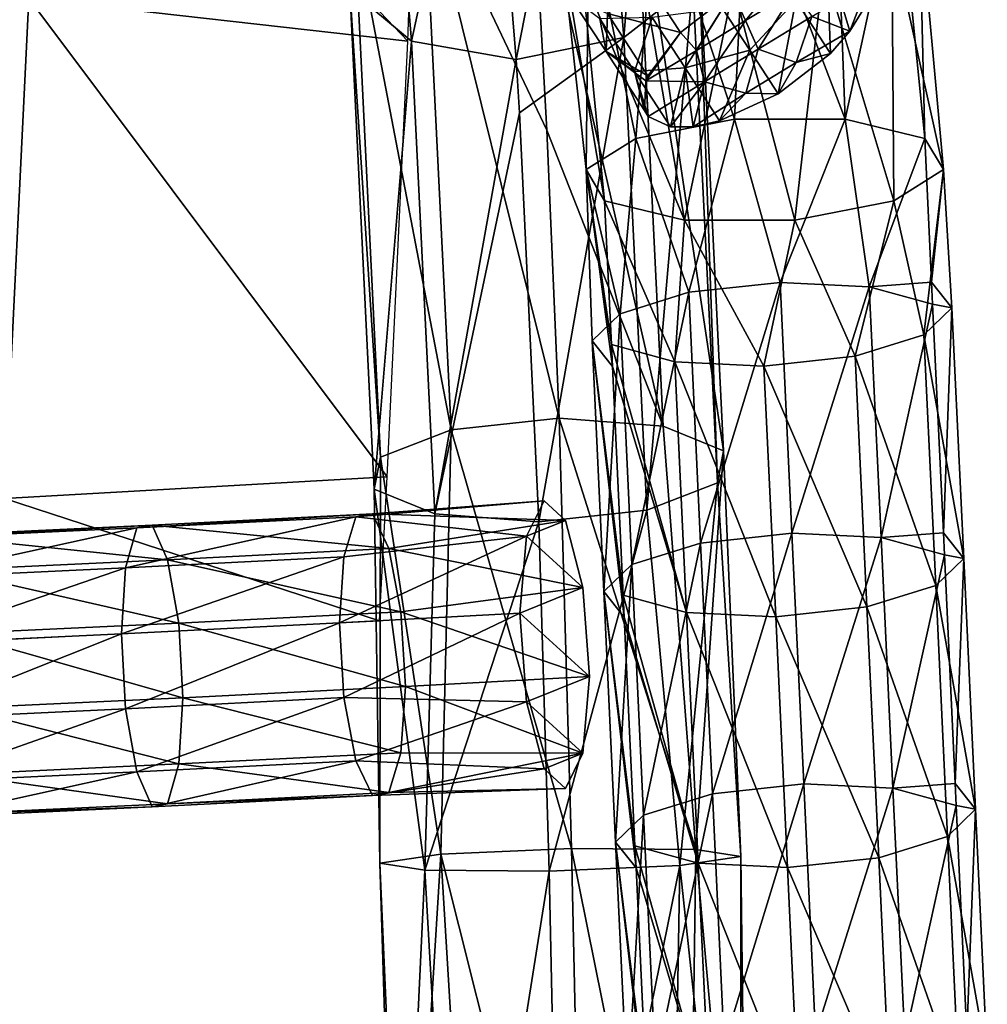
# Model space of a CAD drawing. Header units: millimetres. Extents: x -311 to 311, y 0 to 890.
# Tile 50 of 70: x 190 to 257, y 331 to 400. Entities that reach past the tile are written whole.
import ezdxf

# ---------------------------------------------------------------- set-up
doc = ezdxf.new("R2010")
doc.units = ezdxf.units.MM
doc.header["$LTSCALE"] = 81.481481
for name, color, linetype in [('101', 7, 'CONTINUOUS'), ('21', 7, 'CONTINUOUS'), ('22', 7, 'CONTINUOUS'), ('23', 7, 'CONTINUOUS'), ('24', 7, 'CONTINUOUS'), ('26', 7, 'CONTINUOUS'), ('27', 7, 'CONTINUOUS'), ('29', 7, 'CONTINUOUS'), ('30', 7, 'CONTINUOUS'), ('71', 7, 'CONTINUOUS'), ('72', 7, 'CONTINUOUS'), ('73', 7, 'CONTINUOUS'), ('75', 7, 'CONTINUOUS'), ('76', 7, 'CONTINUOUS'), ('77', 7, 'CONTINUOUS')]:
    doc.layers.add(name, color=color, linetype=linetype)

msp = doc.modelspace()

# ---------------------------------------------------------------- linework, layer by layer
at = {"layer": '101', "linetype": 'Continuous'}
for points in [[(217.025, 398.056, -44.456), (191.46, 424.882, -50.396), (190.844, 401.031, -42.942), (217.025, 398.056, -44.456)], [(217.397, 408.584, -49.394), (191.46, 424.882, -50.396), (217.025, 398.056, -44.456), (217.397, 408.584, -49.394)], [(190.844, 401.031, -42.942), (164.299, 403.419, -41.405), (189.146, 366.433, -35.193), (190.844, 401.031, -42.942)], [(215.605, 367.94, -31.586), (190.844, 401.031, -42.942), (189.146, 366.433, -35.193), (215.605, 367.94, -31.586)], [(217.025, 398.056, -44.456), (190.844, 401.031, -42.942), (215.605, 367.94, -31.586), (217.025, 398.056, -44.456)], [(215.605, 367.94, -31.586), (189.146, 366.433, -35.193), (215.067, 357.981, -27.574), (215.605, 367.94, -31.586)], [(215.067, 357.981, -27.574), (189.146, 366.433, -35.193), (188.231, 356.634, -33.384), (215.067, 357.981, -27.574)]]:
    msp.add_3dface(points, dxfattribs=at)
at = {"layer": '21', "linetype": 'Continuous'}
for points in [[(229.864, 423.937, -89.636), (234.531, 429.127, -86.326), (231.961, 398.315, -63.819), (229.864, 423.937, -89.636)], [(231.961, 398.315, -63.819), (234.531, 429.127, -86.326), (236.748, 402.048, -59.041), (231.961, 398.315, -63.819)], [(222.48, 421.854, -90.545), (229.864, 423.937, -89.636), (224.532, 396.788, -65.289), (222.48, 421.854, -90.545)], [(224.532, 396.788, -65.289), (229.864, 423.937, -89.636), (231.961, 398.315, -63.819), (224.532, 396.788, -65.289)], [(232.789, 410.132, -47.426), (225.555, 411.396, -45.026), (234.686, 371.436, -28.451), (232.789, 410.132, -47.426)], [(234.686, 371.436, -28.451), (225.555, 411.396, -45.026), (226.64, 391.901, -33.429), (234.686, 371.436, -28.451)], [(237.064, 406.562, -52.779), (232.789, 410.132, -47.426), (238.87, 369.724, -34.715), (237.064, 406.562, -52.779)], [(238.87, 369.724, -34.715), (232.789, 410.132, -47.426), (234.686, 371.436, -28.451), (238.87, 369.724, -34.715)], [(236.748, 402.048, -59.041), (237.064, 406.562, -52.779), (238.441, 367.508, -42.104), (236.748, 402.048, -59.041)], [(238.441, 367.508, -42.104), (237.064, 406.562, -52.779), (238.87, 369.724, -34.715), (238.441, 367.508, -42.104)], [(231.961, 398.315, -63.819), (236.748, 402.048, -59.041), (233.562, 365.634, -47.793), (231.961, 398.315, -63.819)], [(233.562, 365.634, -47.793), (236.748, 402.048, -59.041), (238.441, 367.508, -42.104), (233.562, 365.634, -47.793)], [(224.532, 396.788, -65.289), (231.961, 398.315, -63.819), (224.758, 393.112, -62.765), (224.532, 396.788, -65.289)], [(224.758, 393.112, -62.765), (231.961, 398.315, -63.819), (226.098, 364.818, -49.611), (224.758, 393.112, -62.765)], [(226.098, 364.818, -49.611), (231.961, 398.315, -63.819), (233.562, 365.634, -47.793), (226.098, 364.818, -49.611)], [(227.487, 371.99, -25.702), (234.686, 371.436, -28.451), (226.64, 391.901, -33.429), (227.487, 371.99, -25.702)], [(234.686, 371.436, -28.451), (227.487, 371.99, -25.702), (236.946, 342.159, -24.639), (234.686, 371.436, -28.451)], [(236.946, 342.159, -24.639), (227.487, 371.99, -25.702), (228.353, 342.229, -20.432), (236.946, 342.159, -24.639)], [(238.87, 369.724, -34.715), (234.686, 371.436, -28.451), (236.946, 342.159, -24.639), (238.87, 369.724, -34.715)], [(240.05, 341.674, -33.676), (238.87, 369.724, -34.715), (236.946, 342.159, -24.639), (240.05, 341.674, -33.676)], [(238.441, 367.508, -42.104), (238.87, 369.724, -34.715), (240.05, 341.674, -33.676), (238.441, 367.508, -42.104)], [(233.562, 365.634, -47.793), (238.441, 367.508, -42.104), (235.848, 341.058, -42.248), (233.562, 365.634, -47.793)], [(235.848, 341.058, -42.248), (238.441, 367.508, -42.104), (240.05, 341.674, -33.676), (235.848, 341.058, -42.248)], [(226.098, 364.818, -49.611), (233.562, 365.634, -47.793), (226.801, 340.672, -45.336), (226.098, 364.818, -49.611)], [(226.801, 340.672, -45.336), (233.562, 365.634, -47.793), (235.848, 341.058, -42.248), (226.801, 340.672, -45.336)]]:
    msp.add_3dface(points, dxfattribs=at)
at = {"layer": '22', "linetype": 'Continuous'}
for points in [[(213.023, 401.622, -57.536), (215.201, 423.674, -88.705), (217.299, 398.052, -62.889), (213.023, 401.622, -57.536)], [(215.201, 423.674, -88.705), (222.48, 421.854, -90.545), (217.299, 398.052, -62.889), (215.201, 423.674, -88.705)], [(222.48, 421.854, -90.545), (224.532, 396.788, -65.289), (217.299, 398.052, -62.889), (222.48, 421.854, -90.545)], [(226.64, 391.901, -33.429), (225.555, 411.396, -45.026), (218.126, 409.869, -46.496), (226.64, 391.901, -33.429)], [(218.126, 409.869, -46.496), (213.34, 406.136, -51.275), (220.023, 371.174, -27.52), (218.126, 409.869, -46.496)], [(227.487, 371.99, -25.702), (226.64, 391.901, -33.429), (218.126, 409.869, -46.496), (227.487, 371.99, -25.702)], [(227.487, 371.99, -25.702), (218.126, 409.869, -46.496), (220.023, 371.174, -27.52), (227.487, 371.99, -25.702)], [(213.34, 406.136, -51.275), (213.023, 401.622, -57.536), (215.145, 369.3, -33.21), (213.34, 406.136, -51.275)], [(220.023, 371.174, -27.52), (213.34, 406.136, -51.275), (215.145, 369.3, -33.21), (220.023, 371.174, -27.52)], [(213.023, 401.622, -57.536), (217.299, 398.052, -62.889), (214.716, 367.084, -40.598), (213.023, 401.622, -57.536)], [(215.145, 369.3, -33.21), (213.023, 401.622, -57.536), (214.716, 367.084, -40.598), (215.145, 369.3, -33.21)], [(214.716, 367.084, -40.598), (217.299, 398.052, -62.889), (218.9, 365.372, -46.863), (214.716, 367.084, -40.598)], [(217.299, 398.052, -62.889), (224.532, 396.788, -65.289), (218.9, 365.372, -46.863), (217.299, 398.052, -62.889)], [(224.532, 396.788, -65.289), (224.758, 393.112, -62.765), (218.9, 365.372, -46.863), (224.532, 396.788, -65.289)], [(224.758, 393.112, -62.765), (226.098, 364.818, -49.611), (218.9, 365.372, -46.863), (224.758, 393.112, -62.765)], [(228.353, 342.229, -20.432), (227.487, 371.99, -25.702), (220.023, 371.174, -27.52), (228.353, 342.229, -20.432)], [(220.023, 371.174, -27.52), (215.145, 369.3, -33.21), (219.306, 341.844, -23.52), (220.023, 371.174, -27.52)], [(228.353, 342.229, -20.432), (220.023, 371.174, -27.52), (219.306, 341.844, -23.52), (228.353, 342.229, -20.432)], [(215.145, 369.3, -33.21), (214.716, 367.084, -40.598), (215.104, 341.228, -32.093), (215.145, 369.3, -33.21)], [(219.306, 341.844, -23.52), (215.145, 369.3, -33.21), (215.104, 341.228, -32.093), (219.306, 341.844, -23.52)], [(214.716, 367.084, -40.598), (218.9, 365.372, -46.863), (218.209, 340.743, -41.129), (214.716, 367.084, -40.598)], [(215.104, 341.228, -32.093), (214.716, 367.084, -40.598), (218.209, 340.743, -41.129), (215.104, 341.228, -32.093)], [(218.9, 365.372, -46.863), (226.098, 364.818, -49.611), (218.209, 340.743, -41.129), (218.9, 365.372, -46.863)], [(226.098, 364.818, -49.611), (226.801, 340.672, -45.336), (218.209, 340.743, -41.129), (226.098, 364.818, -49.611)]]:
    msp.add_3dface(points, dxfattribs=at)
at = {"layer": '23', "linetype": 'Continuous'}
for points in [[(236.946, 342.159, -24.639), (228.353, 342.229, -20.432), (236.403, 302.364, -20.839), (236.946, 342.159, -24.639)], [(236.403, 302.364, -20.839), (228.353, 342.229, -20.432), (229.22, 302.382, -17.995), (236.403, 302.364, -20.839)], [(240.546, 302.056, -27.352), (236.946, 342.159, -24.639), (236.403, 302.364, -20.839), (240.546, 302.056, -27.352)], [(240.05, 341.674, -33.676), (236.946, 342.159, -24.639), (240.546, 302.056, -27.352), (240.05, 341.674, -33.676)], [(235.848, 341.058, -42.248), (240.05, 341.674, -33.676), (240.066, 301.575, -35.047), (235.848, 341.058, -42.248)], [(240.066, 301.575, -35.047), (240.05, 341.674, -33.676), (240.546, 302.056, -27.352), (240.066, 301.575, -35.047)], [(226.801, 340.672, -45.336), (235.848, 341.058, -42.248), (227.667, 300.825, -42.898), (226.801, 340.672, -45.336)], [(227.667, 300.825, -42.898), (235.848, 341.058, -42.248), (235.147, 301.105, -40.986), (227.667, 300.825, -42.898)], [(235.147, 301.105, -40.986), (235.848, 341.058, -42.248), (240.066, 301.575, -35.047), (235.147, 301.105, -40.986)]]:
    msp.add_3dface(points, dxfattribs=at)
at = {"layer": '24', "linetype": 'Continuous'}
for points in [[(219.306, 341.844, -23.52), (215.104, 341.228, -32.093), (216.821, 301.633, -25.846), (219.306, 341.844, -23.52)], [(221.74, 302.103, -19.908), (219.306, 341.844, -23.52), (216.821, 301.633, -25.846), (221.74, 302.103, -19.908)], [(228.353, 342.229, -20.432), (219.306, 341.844, -23.52), (229.22, 302.382, -17.995), (228.353, 342.229, -20.432)], [(229.22, 302.382, -17.995), (219.306, 341.844, -23.52), (221.74, 302.103, -19.908), (229.22, 302.382, -17.995)], [(215.104, 341.228, -32.093), (218.209, 340.743, -41.129), (216.341, 301.151, -33.542), (215.104, 341.228, -32.093)], [(216.821, 301.633, -25.846), (215.104, 341.228, -32.093), (216.341, 301.151, -33.542), (216.821, 301.633, -25.846)], [(216.341, 301.151, -33.542), (218.209, 340.743, -41.129), (220.484, 300.843, -40.055), (216.341, 301.151, -33.542)], [(218.209, 340.743, -41.129), (226.801, 340.672, -45.336), (220.484, 300.843, -40.055), (218.209, 340.743, -41.129)], [(226.801, 340.672, -45.336), (227.667, 300.825, -42.898), (220.484, 300.843, -40.055), (226.801, 340.672, -45.336)]]:
    msp.add_3dface(points, dxfattribs=at)
at = {"layer": '26', "linetype": 'Continuous'}
for points in [[(254.063, 389.178, -485.712), (253.244, 381.395, -496.034), (252.777, 391.335, -493.018), (254.063, 389.178, -485.712)], [(250.631, 387.021, -479.136), (252.72, 377.746, -484.09), (254.063, 389.178, -485.712), (250.631, 387.021, -479.136)], [(252.72, 377.746, -484.09), (254.653, 379.622, -489.973), (254.063, 389.178, -485.712), (252.72, 377.746, -484.09)], [(254.653, 379.622, -489.973), (253.244, 381.395, -496.034), (254.063, 389.178, -485.712), (254.653, 379.622, -489.973)], [(231.11, 377.08, -485.243), (235.484, 375.885, -480.628), (230.643, 387.02, -482.227), (231.11, 377.08, -485.243)], [(230.643, 387.02, -482.227), (235.484, 375.885, -480.628), (236.156, 385.687, -476.982), (230.643, 387.02, -482.227)], [(243.791, 385.688, -475.801), (247.961, 376.27, -479.962), (250.631, 387.021, -479.136), (243.791, 385.688, -475.801)], [(247.961, 376.27, -479.962), (252.72, 377.746, -484.09), (250.631, 387.021, -479.136), (247.961, 376.27, -479.962)], [(235.484, 375.885, -480.628), (241.652, 375.589, -478.695), (236.156, 385.687, -476.982), (235.484, 375.885, -480.628)], [(236.156, 385.687, -476.982), (241.652, 375.589, -478.695), (243.791, 385.688, -475.801), (236.156, 385.687, -476.982)], [(241.652, 375.589, -478.695), (247.961, 376.27, -479.962), (243.791, 385.688, -475.801), (241.652, 375.589, -478.695)], [(253.244, 381.395, -496.034), (254.653, 379.622, -489.973), (253.315, 379.882, -496.494), (253.244, 381.395, -496.034)], [(252.72, 377.746, -484.09), (255.468, 362.285, -495.234), (254.653, 379.622, -489.973), (252.72, 377.746, -484.09)], [(254.653, 379.622, -489.973), (254.059, 364.058, -501.295), (253.315, 379.882, -496.494), (254.653, 379.622, -489.973)], [(255.468, 362.285, -495.234), (254.059, 364.058, -501.295), (254.653, 379.622, -489.973), (255.468, 362.285, -495.234)], [(247.961, 376.27, -479.962), (253.534, 360.409, -489.351), (252.72, 377.746, -484.09), (247.961, 376.27, -479.962)], [(253.534, 360.409, -489.351), (255.468, 362.285, -495.234), (252.72, 377.746, -484.09), (253.534, 360.409, -489.351)], [(231.181, 375.567, -485.702), (236.299, 358.549, -485.889), (231.11, 377.08, -485.243), (231.181, 375.567, -485.702)], [(231.11, 377.08, -485.243), (236.299, 358.549, -485.889), (235.484, 375.885, -480.628), (231.11, 377.08, -485.243)], [(236.299, 358.549, -485.889), (242.467, 358.252, -483.956), (235.484, 375.885, -480.628), (236.299, 358.549, -485.889)], [(235.484, 375.885, -480.628), (242.467, 358.252, -483.956), (241.652, 375.589, -478.695), (235.484, 375.885, -480.628)], [(241.652, 375.589, -478.695), (248.776, 358.933, -485.223), (247.961, 376.27, -479.962), (241.652, 375.589, -478.695)], [(248.776, 358.933, -485.223), (253.534, 360.409, -489.351), (247.961, 376.27, -479.962), (248.776, 358.933, -485.223)], [(231.925, 359.743, -490.504), (236.299, 358.549, -485.889), (231.181, 375.567, -485.702), (231.925, 359.743, -490.504)], [(242.467, 358.252, -483.956), (248.776, 358.933, -485.223), (241.652, 375.589, -478.695), (242.467, 358.252, -483.956)], [(254.059, 364.058, -501.295), (255.468, 362.285, -495.234), (254.13, 362.545, -501.754), (254.059, 364.058, -501.295)], [(253.534, 360.409, -489.351), (256.283, 344.948, -500.495), (255.468, 362.285, -495.234), (253.534, 360.409, -489.351)], [(255.468, 362.285, -495.234), (254.874, 346.721, -506.556), (254.13, 362.545, -501.754), (255.468, 362.285, -495.234)], [(256.283, 344.948, -500.495), (254.874, 346.721, -506.556), (255.468, 362.285, -495.234), (256.283, 344.948, -500.495)], [(248.776, 358.933, -485.223), (254.349, 343.072, -494.612), (253.534, 360.409, -489.351), (248.776, 358.933, -485.223)], [(254.349, 343.072, -494.612), (256.283, 344.948, -500.495), (253.534, 360.409, -489.351), (254.349, 343.072, -494.612)], [(231.996, 358.23, -490.963), (237.114, 341.212, -491.149), (231.925, 359.743, -490.504), (231.996, 358.23, -490.963)], [(231.925, 359.743, -490.504), (237.114, 341.212, -491.149), (236.299, 358.549, -485.889), (231.925, 359.743, -490.504)], [(242.467, 358.252, -483.956), (249.59, 341.596, -490.484), (248.776, 358.933, -485.223), (242.467, 358.252, -483.956)], [(249.59, 341.596, -490.484), (254.349, 343.072, -494.612), (248.776, 358.933, -485.223), (249.59, 341.596, -490.484)], [(232.739, 342.407, -495.765), (237.114, 341.212, -491.149), (231.996, 358.23, -490.963), (232.739, 342.407, -495.765)], [(237.114, 341.212, -491.149), (243.282, 340.915, -489.216), (236.299, 358.549, -485.889), (237.114, 341.212, -491.149)], [(236.299, 358.549, -485.889), (243.282, 340.915, -489.216), (242.467, 358.252, -483.956), (236.299, 358.549, -485.889)], [(243.282, 340.915, -489.216), (249.59, 341.596, -490.484), (242.467, 358.252, -483.956), (243.282, 340.915, -489.216)], [(254.874, 346.721, -506.556), (256.283, 344.948, -500.495), (254.945, 345.208, -507.015), (254.874, 346.721, -506.556)], [(256.283, 344.948, -500.495), (255.689, 329.384, -511.817), (254.945, 345.208, -507.015), (256.283, 344.948, -500.495)], [(254.349, 343.072, -494.612), (257.098, 327.611, -505.756), (256.283, 344.948, -500.495), (254.349, 343.072, -494.612)], [(257.098, 327.611, -505.756), (255.689, 329.384, -511.817), (256.283, 344.948, -500.495), (257.098, 327.611, -505.756)], [(249.59, 341.596, -490.484), (255.164, 325.735, -499.873), (254.349, 343.072, -494.612), (249.59, 341.596, -490.484)], [(255.164, 325.735, -499.873), (257.098, 327.611, -505.756), (254.349, 343.072, -494.612), (255.164, 325.735, -499.873)], [(232.811, 340.893, -496.224), (237.929, 323.875, -496.41), (232.739, 342.407, -495.765), (232.811, 340.893, -496.224)], [(232.739, 342.407, -495.765), (237.929, 323.875, -496.41), (237.114, 341.212, -491.149), (232.739, 342.407, -495.765)], [(237.929, 323.875, -496.41), (244.097, 323.578, -494.477), (237.114, 341.212, -491.149), (237.929, 323.875, -496.41)], [(237.114, 341.212, -491.149), (244.097, 323.578, -494.477), (243.282, 340.915, -489.216), (237.114, 341.212, -491.149)], [(243.282, 340.915, -489.216), (250.405, 324.259, -495.745), (249.59, 341.596, -490.484), (243.282, 340.915, -489.216)], [(250.405, 324.259, -495.745), (255.164, 325.735, -499.873), (249.59, 341.596, -490.484), (250.405, 324.259, -495.745)], [(233.554, 325.07, -501.026), (237.929, 323.875, -496.41), (232.811, 340.893, -496.224), (233.554, 325.07, -501.026)], [(244.097, 323.578, -494.477), (250.405, 324.259, -495.745), (243.282, 340.915, -489.216), (244.097, 323.578, -494.477)]]:
    msp.add_3dface(points, dxfattribs=at)
at = {"layer": '27', "linetype": 'Continuous'}
for points in [[(239.629, 392.667, -499.444), (236.465, 380.693, -501.775), (232.789, 391.333, -496.11), (239.629, 392.667, -499.444)], [(242.773, 381.374, -503.042), (236.465, 380.693, -501.775), (239.629, 392.667, -499.444), (242.773, 381.374, -503.042)], [(247.264, 392.667, -498.263), (242.773, 381.374, -503.042), (239.629, 392.667, -499.444), (247.264, 392.667, -498.263)], [(248.941, 381.077, -501.109), (242.773, 381.374, -503.042), (247.264, 392.667, -498.263), (248.941, 381.077, -501.109)], [(252.777, 391.335, -493.018), (248.941, 381.077, -501.109), (247.264, 392.667, -498.263), (252.777, 391.335, -493.018)], [(232.789, 391.333, -496.11), (231.706, 379.216, -497.646), (229.357, 389.176, -489.533), (232.789, 391.333, -496.11)], [(236.465, 380.693, -501.775), (231.706, 379.216, -497.646), (232.789, 391.333, -496.11), (236.465, 380.693, -501.775)], [(252.777, 391.335, -493.018), (253.244, 381.395, -496.034), (248.941, 381.077, -501.109), (252.777, 391.335, -493.018)], [(231.181, 375.567, -485.702), (231.11, 377.08, -485.243), (229.357, 389.176, -489.533), (231.181, 375.567, -485.702)], [(229.772, 377.34, -491.764), (231.181, 375.567, -485.702), (229.357, 389.176, -489.533), (229.772, 377.34, -491.764)], [(231.11, 377.08, -485.243), (230.643, 387.02, -482.227), (229.357, 389.176, -489.533), (231.11, 377.08, -485.243)], [(231.706, 379.216, -497.646), (229.772, 377.34, -491.764), (229.357, 389.176, -489.533), (231.706, 379.216, -497.646)], [(242.773, 381.374, -503.042), (237.279, 363.356, -507.035), (236.465, 380.693, -501.775), (242.773, 381.374, -503.042)], [(243.588, 364.037, -508.303), (237.279, 363.356, -507.035), (242.773, 381.374, -503.042), (243.588, 364.037, -508.303)], [(248.941, 381.077, -501.109), (243.588, 364.037, -508.303), (242.773, 381.374, -503.042), (248.941, 381.077, -501.109)], [(253.244, 381.395, -496.034), (253.315, 379.882, -496.494), (248.941, 381.077, -501.109), (253.244, 381.395, -496.034)], [(236.465, 380.693, -501.775), (232.521, 361.879, -502.907), (231.706, 379.216, -497.646), (236.465, 380.693, -501.775)], [(237.279, 363.356, -507.035), (232.521, 361.879, -502.907), (236.465, 380.693, -501.775), (237.279, 363.356, -507.035)], [(249.756, 363.74, -506.37), (243.588, 364.037, -508.303), (248.941, 381.077, -501.109), (249.756, 363.74, -506.37)], [(253.315, 379.882, -496.494), (249.756, 363.74, -506.37), (248.941, 381.077, -501.109), (253.315, 379.882, -496.494)], [(253.315, 379.882, -496.494), (254.059, 364.058, -501.295), (249.756, 363.74, -506.37), (253.315, 379.882, -496.494)], [(231.706, 379.216, -497.646), (230.587, 360.003, -497.024), (229.772, 377.34, -491.764), (231.706, 379.216, -497.646)], [(232.521, 361.879, -502.907), (230.587, 360.003, -497.024), (231.706, 379.216, -497.646), (232.521, 361.879, -502.907)], [(231.996, 358.23, -490.963), (231.925, 359.743, -490.504), (229.772, 377.34, -491.764), (231.996, 358.23, -490.963)], [(230.587, 360.003, -497.024), (231.996, 358.23, -490.963), (229.772, 377.34, -491.764), (230.587, 360.003, -497.024)], [(231.925, 359.743, -490.504), (231.181, 375.567, -485.702), (229.772, 377.34, -491.764), (231.925, 359.743, -490.504)], [(243.588, 364.037, -508.303), (238.094, 346.019, -512.296), (237.279, 363.356, -507.035), (243.588, 364.037, -508.303)], [(244.403, 346.7, -513.564), (238.094, 346.019, -512.296), (243.588, 364.037, -508.303), (244.403, 346.7, -513.564)], [(249.756, 363.74, -506.37), (244.403, 346.7, -513.564), (243.588, 364.037, -508.303), (249.756, 363.74, -506.37)], [(250.57, 346.403, -511.631), (244.403, 346.7, -513.564), (249.756, 363.74, -506.37), (250.57, 346.403, -511.631)], [(254.059, 364.058, -501.295), (254.13, 362.545, -501.754), (249.756, 363.74, -506.37), (254.059, 364.058, -501.295)], [(254.13, 362.545, -501.754), (250.57, 346.403, -511.631), (249.756, 363.74, -506.37), (254.13, 362.545, -501.754)], [(237.279, 363.356, -507.035), (233.335, 344.542, -508.168), (232.521, 361.879, -502.907), (237.279, 363.356, -507.035)], [(238.094, 346.019, -512.296), (233.335, 344.542, -508.168), (237.279, 363.356, -507.035), (238.094, 346.019, -512.296)], [(254.13, 362.545, -501.754), (254.874, 346.721, -506.556), (250.57, 346.403, -511.631), (254.13, 362.545, -501.754)], [(232.521, 361.879, -502.907), (231.401, 342.666, -502.285), (230.587, 360.003, -497.024), (232.521, 361.879, -502.907)], [(233.335, 344.542, -508.168), (231.401, 342.666, -502.285), (232.521, 361.879, -502.907), (233.335, 344.542, -508.168)], [(232.811, 340.893, -496.224), (232.739, 342.407, -495.765), (230.587, 360.003, -497.024), (232.811, 340.893, -496.224)], [(231.401, 342.666, -502.285), (232.811, 340.893, -496.224), (230.587, 360.003, -497.024), (231.401, 342.666, -502.285)], [(232.739, 342.407, -495.765), (231.996, 358.23, -490.963), (230.587, 360.003, -497.024), (232.739, 342.407, -495.765)], [(244.403, 346.7, -513.564), (238.909, 328.682, -517.557), (238.094, 346.019, -512.296), (244.403, 346.7, -513.564)], [(245.217, 329.363, -518.824), (238.909, 328.682, -517.557), (244.403, 346.7, -513.564), (245.217, 329.363, -518.824)], [(250.57, 346.403, -511.631), (245.217, 329.363, -518.824), (244.403, 346.7, -513.564), (250.57, 346.403, -511.631)], [(254.874, 346.721, -506.556), (254.945, 345.208, -507.015), (250.57, 346.403, -511.631), (254.874, 346.721, -506.556)], [(238.094, 346.019, -512.296), (234.15, 327.206, -513.429), (233.335, 344.542, -508.168), (238.094, 346.019, -512.296)], [(238.909, 328.682, -517.557), (234.15, 327.206, -513.429), (238.094, 346.019, -512.296), (238.909, 328.682, -517.557)], [(251.385, 329.066, -516.891), (245.217, 329.363, -518.824), (250.57, 346.403, -511.631), (251.385, 329.066, -516.891)], [(254.945, 345.208, -507.015), (251.385, 329.066, -516.891), (250.57, 346.403, -511.631), (254.945, 345.208, -507.015)], [(254.945, 345.208, -507.015), (255.689, 329.384, -511.817), (251.385, 329.066, -516.891), (254.945, 345.208, -507.015)], [(233.335, 344.542, -508.168), (232.216, 325.33, -507.546), (231.401, 342.666, -502.285), (233.335, 344.542, -508.168)], [(234.15, 327.206, -513.429), (232.216, 325.33, -507.546), (233.335, 344.542, -508.168), (234.15, 327.206, -513.429)], [(233.625, 323.557, -501.485), (233.554, 325.07, -501.026), (231.401, 342.666, -502.285), (233.625, 323.557, -501.485)], [(232.216, 325.33, -507.546), (233.625, 323.557, -501.485), (231.401, 342.666, -502.285), (232.216, 325.33, -507.546)], [(233.554, 325.07, -501.026), (232.811, 340.893, -496.224), (231.401, 342.666, -502.285), (233.554, 325.07, -501.026)]]:
    msp.add_3dface(points, dxfattribs=at)
at = {"layer": '29', "linetype": 'Continuous'}
for points in [[(252.377, 407.688, -480.938), (252.777, 391.335, -493.018), (250.95, 409.639, -486.94), (252.377, 407.688, -480.938)], [(250.491, 405.325, -475.217), (254.063, 389.178, -485.712), (252.377, 407.688, -480.938), (250.491, 405.325, -475.217)], [(254.063, 389.178, -485.712), (252.777, 391.335, -493.018), (252.377, 407.688, -480.938), (254.063, 389.178, -485.712)], [(245.799, 403.185, -471.31), (250.631, 387.021, -479.136), (250.491, 405.325, -475.217), (245.799, 403.185, -471.31)], [(250.631, 387.021, -479.136), (254.063, 389.178, -485.712), (250.491, 405.325, -475.217), (250.631, 387.021, -479.136)], [(239.557, 401.84, -470.263), (243.791, 385.688, -475.801), (245.799, 403.185, -471.31), (239.557, 401.84, -470.263)], [(243.791, 385.688, -475.801), (250.631, 387.021, -479.136), (245.799, 403.185, -471.31), (243.791, 385.688, -475.801)], [(230.643, 387.02, -482.227), (236.156, 385.687, -476.982), (229.082, 402.667, -477.032), (230.643, 387.02, -482.227)], [(229.082, 402.667, -477.032), (236.156, 385.687, -476.982), (233.438, 401.65, -472.357), (229.082, 402.667, -477.032)], [(233.438, 401.65, -472.357), (236.156, 385.687, -476.982), (239.557, 401.84, -470.263), (233.438, 401.65, -472.357)], [(236.156, 385.687, -476.982), (243.791, 385.688, -475.801), (239.557, 401.84, -470.263), (236.156, 385.687, -476.982)]]:
    msp.add_3dface(points, dxfattribs=at)
at = {"layer": '30', "linetype": 'Continuous'}
for points in [[(246.593, 410.655, -491.615), (247.264, 392.667, -498.263), (240.474, 410.466, -493.709), (246.593, 410.655, -491.615)], [(250.95, 409.639, -486.94), (247.264, 392.667, -498.263), (246.593, 410.655, -491.615), (250.95, 409.639, -486.94)], [(240.474, 410.466, -493.709), (239.629, 392.667, -499.444), (234.232, 409.121, -492.662), (240.474, 410.466, -493.709)], [(247.264, 392.667, -498.263), (239.629, 392.667, -499.444), (240.474, 410.466, -493.709), (247.264, 392.667, -498.263)], [(252.777, 391.335, -493.018), (247.264, 392.667, -498.263), (250.95, 409.639, -486.94), (252.777, 391.335, -493.018)], [(234.232, 409.121, -492.662), (232.789, 391.333, -496.11), (229.54, 406.98, -488.755), (234.232, 409.121, -492.662)], [(239.629, 392.667, -499.444), (232.789, 391.333, -496.11), (234.232, 409.121, -492.662), (239.629, 392.667, -499.444)], [(229.54, 406.98, -488.755), (229.357, 389.176, -489.533), (227.655, 404.618, -483.034), (229.54, 406.98, -488.755)], [(232.789, 391.333, -496.11), (229.357, 389.176, -489.533), (229.54, 406.98, -488.755), (232.789, 391.333, -496.11)], [(229.357, 389.176, -489.533), (230.643, 387.02, -482.227), (227.655, 404.618, -483.034), (229.357, 389.176, -489.533)], [(230.643, 387.02, -482.227), (229.082, 402.667, -477.032), (227.655, 404.618, -483.034), (230.643, 387.02, -482.227)]]:
    msp.add_3dface(points, dxfattribs=at)
at = {"layer": '71', "linetype": 'Continuous'}
for points in [[(226.45, 366.264, -33.956), (225.245, 363.821, -28.408), (227.939, 364.909, -39.799), (226.45, 366.264, -33.956)], [(227.939, 364.909, -39.799), (225.245, 363.821, -28.408), (229.144, 360.274, -43.706), (227.939, 364.909, -39.799)], [(225.245, 363.821, -28.408), (224.785, 358.514, -25.275), (229.144, 360.274, -43.706), (225.245, 363.821, -28.408)], [(224.785, 358.514, -25.275), (229.604, 354.13, -44.184), (229.144, 360.274, -43.706), (224.785, 358.514, -25.275)], [(225.245, 352.37, -25.753), (229.604, 354.13, -44.184), (224.785, 358.514, -25.275), (225.245, 352.37, -25.753)], [(229.144, 348.823, -41.052), (229.604, 354.13, -44.184), (225.245, 352.37, -25.753), (229.144, 348.823, -41.052)], [(226.45, 347.735, -29.66), (229.144, 348.823, -41.052), (225.245, 352.37, -25.753), (226.45, 347.735, -29.66)], [(227.939, 346.38, -35.504), (229.144, 348.823, -41.052), (226.45, 347.735, -29.66), (227.939, 346.38, -35.504)]]:
    msp.add_3dface(points, dxfattribs=at)
at = {"layer": '72', "linetype": 'Continuous'}
for points in [[(225.245, 363.821, -28.408), (226.45, 366.264, -33.956), (213.445, 365.171, -34.907), (225.245, 363.821, -28.408)], [(226.45, 366.264, -33.956), (214.585, 365.377, -39.952), (213.445, 365.171, -34.907), (226.45, 366.264, -33.956)], [(226.45, 366.264, -33.956), (227.939, 364.909, -39.799), (214.585, 365.377, -39.952), (226.45, 366.264, -33.956)], [(198.297, 364.398, -38.238), (197.52, 361.641, -33.927), (213.445, 365.171, -34.907), (198.297, 364.398, -38.238)], [(213.445, 365.171, -34.907), (197.52, 361.641, -33.927), (212.61, 362.41, -30.608), (213.445, 365.171, -34.907)], [(199.358, 364.6, -43.3), (198.297, 364.398, -38.238), (214.585, 365.377, -39.952), (199.358, 364.6, -43.3)], [(214.585, 365.377, -39.952), (198.297, 364.398, -38.238), (213.445, 365.171, -34.907), (214.585, 365.377, -39.952)], [(215.726, 362.972, -44.392), (199.358, 364.6, -43.3), (214.585, 365.377, -39.952), (215.726, 362.972, -44.392)], [(225.245, 363.821, -28.408), (213.445, 365.171, -34.907), (212.61, 362.41, -30.608), (225.245, 363.821, -28.408)], [(227.939, 364.909, -39.799), (215.726, 362.972, -44.392), (214.585, 365.377, -39.952), (227.939, 364.909, -39.799)], [(183.134, 363.683, -41.322), (182.415, 360.928, -37), (198.297, 364.398, -38.238), (183.134, 363.683, -41.322)], [(198.297, 364.398, -38.238), (182.415, 360.928, -37), (197.52, 361.641, -33.927), (198.297, 364.398, -38.238)], [(184.116, 363.881, -46.401), (183.134, 363.683, -41.322), (199.358, 364.6, -43.3), (184.116, 363.881, -46.401)], [(199.358, 364.6, -43.3), (183.134, 363.683, -41.322), (198.297, 364.398, -38.238), (199.358, 364.6, -43.3)], [(200.42, 362.192, -47.757), (184.116, 363.881, -46.401), (199.358, 364.6, -43.3), (200.42, 362.192, -47.757)], [(200.42, 362.192, -47.757), (199.358, 364.6, -43.3), (215.726, 362.972, -44.392), (200.42, 362.192, -47.757)], [(227.939, 364.909, -39.799), (229.144, 360.274, -43.706), (215.726, 362.972, -44.392), (227.939, 364.909, -39.799)], [(185.098, 361.469, -50.874), (184.116, 363.881, -46.401), (200.42, 362.192, -47.757), (185.098, 361.469, -50.874)], [(224.785, 358.514, -25.275), (225.245, 363.821, -28.408), (212.305, 357.834, -28.208), (224.785, 358.514, -25.275)], [(225.245, 363.821, -28.408), (212.61, 362.41, -30.608), (212.305, 357.834, -28.208), (225.245, 363.821, -28.408)], [(216.56, 358.601, -47.037), (200.42, 362.192, -47.757), (215.726, 362.972, -44.392), (216.56, 358.601, -47.037)], [(229.144, 360.274, -43.706), (216.56, 358.601, -47.037), (215.726, 362.972, -44.392), (229.144, 360.274, -43.706)], [(197.52, 361.641, -33.927), (197.235, 357.066, -31.522), (212.61, 362.41, -30.608), (197.52, 361.641, -33.927)], [(212.61, 362.41, -30.608), (197.235, 357.066, -31.522), (212.305, 357.834, -28.208), (212.61, 362.41, -30.608)], [(182.415, 360.928, -37), (182.151, 356.354, -34.591), (197.52, 361.641, -33.927), (182.415, 360.928, -37)], [(197.52, 361.641, -33.927), (182.151, 356.354, -34.591), (197.235, 357.066, -31.522), (197.52, 361.641, -33.927)], [(201.197, 357.818, -50.415), (185.098, 361.469, -50.874), (200.42, 362.192, -47.757), (201.197, 357.818, -50.415)], [(201.197, 357.818, -50.415), (200.42, 362.192, -47.757), (216.56, 358.601, -47.037), (201.197, 357.818, -50.415)], [(185.817, 357.093, -53.543), (185.098, 361.469, -50.874), (201.197, 357.818, -50.415), (185.817, 357.093, -53.543)], [(229.144, 360.274, -43.706), (229.604, 354.13, -44.184), (216.56, 358.601, -47.037), (229.144, 360.274, -43.706)], [(216.866, 353.436, -47.178), (201.197, 357.818, -50.415), (216.56, 358.601, -47.037), (216.866, 353.436, -47.178)], [(229.604, 354.13, -44.184), (216.866, 353.436, -47.178), (216.56, 358.601, -47.037), (229.604, 354.13, -44.184)], [(201.482, 352.652, -50.561), (185.817, 357.093, -53.543), (201.197, 357.818, -50.415), (201.482, 352.652, -50.561)], [(201.482, 352.652, -50.561), (201.197, 357.818, -50.415), (216.866, 353.436, -47.178), (201.482, 352.652, -50.561)], [(186.08, 351.926, -53.694), (185.817, 357.093, -53.543), (201.482, 352.652, -50.561), (186.08, 351.926, -53.694)]]:
    msp.add_3dface(points, dxfattribs=at)
at = {"layer": '73', "linetype": 'Continuous'}
for points in [[(224.785, 358.514, -25.275), (212.305, 357.834, -28.208), (212.61, 352.668, -28.35), (224.785, 358.514, -25.275)], [(225.245, 352.37, -25.753), (224.785, 358.514, -25.275), (212.61, 352.668, -28.35), (225.245, 352.37, -25.753)], [(212.305, 357.834, -28.208), (197.235, 357.066, -31.522), (197.52, 351.899, -31.669), (212.305, 357.834, -28.208)], [(212.305, 357.834, -28.208), (197.52, 351.899, -31.669), (212.61, 352.668, -28.35), (212.305, 357.834, -28.208)], [(197.235, 357.066, -31.522), (182.151, 356.354, -34.591), (182.415, 351.187, -34.741), (197.235, 357.066, -31.522)], [(197.235, 357.066, -31.522), (182.415, 351.187, -34.741), (197.52, 351.899, -31.669), (197.235, 357.066, -31.522)], [(229.604, 354.13, -44.184), (229.144, 348.823, -41.052), (216.866, 353.436, -47.178), (229.604, 354.13, -44.184)], [(201.482, 352.652, -50.561), (216.866, 353.436, -47.178), (216.56, 348.86, -44.778), (201.482, 352.652, -50.561)], [(216.866, 353.436, -47.178), (229.144, 348.823, -41.052), (216.56, 348.86, -44.778), (216.866, 353.436, -47.178)], [(186.08, 351.926, -53.694), (201.482, 352.652, -50.561), (201.197, 348.077, -48.157), (186.08, 351.926, -53.694)], [(197.52, 351.899, -31.669), (198.297, 347.526, -34.326), (212.61, 352.668, -28.35), (197.52, 351.899, -31.669)], [(212.61, 352.668, -28.35), (198.297, 347.526, -34.326), (213.445, 348.298, -30.995), (212.61, 352.668, -28.35)], [(201.197, 348.077, -48.157), (201.482, 352.652, -50.561), (216.56, 348.86, -44.778), (201.197, 348.077, -48.157)], [(225.245, 352.37, -25.753), (212.61, 352.668, -28.35), (213.445, 348.298, -30.995), (225.245, 352.37, -25.753)], [(226.45, 347.735, -29.66), (225.245, 352.37, -25.753), (213.445, 348.298, -30.995), (226.45, 347.735, -29.66)], [(182.415, 351.187, -34.741), (183.134, 346.811, -37.411), (197.52, 351.899, -31.669), (182.415, 351.187, -34.741)], [(197.52, 351.899, -31.669), (183.134, 346.811, -37.411), (198.297, 347.526, -34.326), (197.52, 351.899, -31.669)], [(185.817, 347.352, -51.285), (186.08, 351.926, -53.694), (201.197, 348.077, -48.157), (185.817, 347.352, -51.285)], [(215.726, 346.099, -40.48), (201.197, 348.077, -48.157), (216.56, 348.86, -44.778), (215.726, 346.099, -40.48)], [(229.144, 348.823, -41.052), (215.726, 346.099, -40.48), (216.56, 348.86, -44.778), (229.144, 348.823, -41.052)], [(229.144, 348.823, -41.052), (227.939, 346.38, -35.504), (215.726, 346.099, -40.48), (229.144, 348.823, -41.052)], [(200.42, 345.319, -43.846), (185.817, 347.352, -51.285), (201.197, 348.077, -48.157), (200.42, 345.319, -43.846)], [(198.297, 347.526, -34.326), (199.358, 345.117, -38.784), (213.445, 348.298, -30.995), (198.297, 347.526, -34.326)], [(213.445, 348.298, -30.995), (199.358, 345.117, -38.784), (214.585, 345.893, -35.435), (213.445, 348.298, -30.995)], [(200.42, 345.319, -43.846), (201.197, 348.077, -48.157), (215.726, 346.099, -40.48), (200.42, 345.319, -43.846)], [(226.45, 347.735, -29.66), (213.445, 348.298, -30.995), (214.585, 345.893, -35.435), (226.45, 347.735, -29.66)], [(183.134, 346.811, -37.411), (184.116, 344.399, -41.884), (198.297, 347.526, -34.326), (183.134, 346.811, -37.411)], [(198.297, 347.526, -34.326), (184.116, 344.399, -41.884), (199.358, 345.117, -38.784), (198.297, 347.526, -34.326)], [(185.098, 344.597, -46.962), (185.817, 347.352, -51.285), (200.42, 345.319, -43.846), (185.098, 344.597, -46.962)], [(227.939, 346.38, -35.504), (226.45, 347.735, -29.66), (214.585, 345.893, -35.435), (227.939, 346.38, -35.504)], [(199.358, 345.117, -38.784), (200.42, 345.319, -43.846), (214.585, 345.893, -35.435), (199.358, 345.117, -38.784)], [(214.585, 345.893, -35.435), (200.42, 345.319, -43.846), (215.726, 346.099, -40.48), (214.585, 345.893, -35.435)], [(227.939, 346.38, -35.504), (214.585, 345.893, -35.435), (215.726, 346.099, -40.48), (227.939, 346.38, -35.504)], [(199.358, 345.117, -38.784), (185.098, 344.597, -46.962), (200.42, 345.319, -43.846), (199.358, 345.117, -38.784)], [(184.116, 344.399, -41.884), (185.098, 344.597, -46.962), (199.358, 345.117, -38.784), (184.116, 344.399, -41.884)]]:
    msp.add_3dface(points, dxfattribs=at)
at = {"layer": '75', "linetype": 'Continuous'}
for points in [[(243.538, 403.319, -491.613), (240.373, 399.481, -488.411), (239.489, 401.456, -492.97), (243.538, 403.319, -491.613)], [(243.758, 401.542, -488.174), (240.373, 399.481, -488.411), (243.538, 403.319, -491.613), (243.758, 401.542, -488.174)], [(248.877, 402.119, -483.272), (247.603, 398.746, -478.708), (244.968, 399.764, -483.587), (248.877, 402.119, -483.272)], [(248.495, 400.211, -480.298), (247.603, 398.746, -478.708), (248.877, 402.119, -483.272), (248.495, 400.211, -480.298)], [(239.489, 401.456, -492.97), (236.987, 397.421, -488.647), (235.876, 398.661, -492.156), (239.489, 401.456, -492.97)], [(240.373, 399.481, -488.411), (236.987, 397.421, -488.647), (239.489, 401.456, -492.97), (240.373, 399.481, -488.411)], [(243.758, 401.542, -488.174), (241.257, 397.505, -483.846), (240.373, 399.481, -488.411), (243.758, 401.542, -488.174)], [(244.968, 399.764, -483.587), (241.257, 397.505, -483.846), (243.758, 401.542, -488.174), (244.968, 399.764, -483.587)], [(244.968, 399.764, -483.587), (243.887, 396.592, -479.16), (241.257, 397.505, -483.846), (244.968, 399.764, -483.587)], [(247.603, 398.746, -478.708), (243.887, 396.592, -479.16), (244.968, 399.764, -483.587), (247.603, 398.746, -478.708)], [(240.373, 399.481, -488.411), (237.545, 395.246, -484.106), (236.987, 397.421, -488.647), (240.373, 399.481, -488.411)], [(241.257, 397.505, -483.846), (237.545, 395.246, -484.106), (240.373, 399.481, -488.411), (241.257, 397.505, -483.846)], [(236.987, 397.421, -488.647), (233.489, 395.314, -488.93), (235.876, 398.661, -492.156), (236.987, 397.421, -488.647)], [(233.489, 395.314, -488.93), (233.634, 395.659, -489.379), (235.876, 398.661, -492.156), (233.489, 395.314, -488.93)], [(247.603, 398.746, -478.708), (246.253, 397.209, -477.521), (243.887, 396.592, -479.16), (247.603, 398.746, -478.708)], [(236.987, 397.421, -488.647), (237.545, 395.246, -484.106), (233.489, 395.314, -488.93), (236.987, 397.421, -488.647)], [(241.257, 397.505, -483.846), (240.394, 394.466, -479.404), (237.545, 395.246, -484.106), (241.257, 397.505, -483.846)], [(243.887, 396.592, -479.16), (240.394, 394.466, -479.404), (241.257, 397.505, -483.846), (243.887, 396.592, -479.16)], [(246.253, 397.209, -477.521), (242.64, 394.414, -476.707), (243.887, 396.592, -479.16), (246.253, 397.209, -477.521)], [(243.887, 396.592, -479.16), (242.64, 394.414, -476.707), (240.394, 394.466, -479.404), (243.887, 396.592, -479.16)], [(233.653, 392.854, -484.335), (233.389, 393.268, -485.383), (233.489, 395.314, -488.93), (233.653, 392.854, -484.335)], [(237.545, 395.246, -484.106), (233.653, 392.854, -484.335), (233.489, 395.314, -488.93), (237.545, 395.246, -484.106)], [(237.545, 395.246, -484.106), (235.203, 392.13, -481.241), (233.653, 392.854, -484.335), (237.545, 395.246, -484.106)], [(236.754, 392.143, -479.466), (235.203, 392.13, -481.241), (237.545, 395.246, -484.106), (236.754, 392.143, -479.466)], [(240.394, 394.466, -479.404), (236.754, 392.143, -479.466), (237.545, 395.246, -484.106), (240.394, 394.466, -479.404)], [(236.754, 392.143, -479.466), (240.394, 394.466, -479.404), (238.591, 392.55, -478.065), (236.754, 392.143, -479.466)], [(240.394, 394.466, -479.404), (242.64, 394.414, -476.707), (238.591, 392.55, -478.065), (240.394, 394.466, -479.404)]]:
    msp.add_3dface(points, dxfattribs=at)
at = {"layer": '76', "linetype": 'Continuous'}
for points in [[(235.876, 398.661, -492.156), (230.834, 399.962, -486.751), (232.964, 403.133, -489.425), (235.876, 398.661, -492.156)], [(239.489, 401.456, -492.97), (235.876, 398.661, -492.156), (232.964, 403.133, -489.425), (239.489, 401.456, -492.97)], [(230.739, 397.339, -482.897), (230.313, 399.606, -476.279), (228.204, 401.193, -480.123), (230.739, 397.339, -482.897)], [(230.739, 397.339, -482.897), (228.204, 401.193, -480.123), (230.834, 399.962, -486.751), (230.739, 397.339, -482.897)], [(232.705, 395.968, -478.897), (233.917, 399.697, -473.323), (230.313, 399.606, -476.279), (232.705, 395.968, -478.897)], [(233.634, 395.659, -489.379), (230.739, 397.339, -482.897), (230.834, 399.962, -486.751), (233.634, 395.659, -489.379)], [(235.876, 398.661, -492.156), (233.634, 395.659, -489.379), (230.834, 399.962, -486.751), (235.876, 398.661, -492.156)], [(236.205, 396.218, -475.825), (233.917, 399.697, -473.323), (232.705, 395.968, -478.897), (236.205, 396.218, -475.825)], [(236.205, 396.218, -475.825), (238.784, 400.318, -472.895), (233.917, 399.697, -473.323), (236.205, 396.218, -475.825)], [(240.678, 397.43, -474.892), (238.784, 400.318, -472.895), (236.205, 396.218, -475.825), (240.678, 397.43, -474.892)], [(232.705, 395.968, -478.897), (230.313, 399.606, -476.279), (230.739, 397.339, -482.897), (232.705, 395.968, -478.897)], [(233.489, 395.314, -488.93), (233.389, 393.268, -485.383), (230.739, 397.339, -482.897), (233.489, 395.314, -488.93)], [(233.389, 393.268, -485.383), (232.705, 395.968, -478.897), (230.739, 397.339, -482.897), (233.389, 393.268, -485.383)], [(233.634, 395.659, -489.379), (233.489, 395.314, -488.93), (230.739, 397.339, -482.897), (233.634, 395.659, -489.379)], [(238.591, 392.55, -478.065), (240.678, 397.43, -474.892), (236.205, 396.218, -475.825), (238.591, 392.55, -478.065)], [(238.591, 392.55, -478.065), (242.64, 394.414, -476.707), (240.678, 397.43, -474.892), (238.591, 392.55, -478.065)], [(235.203, 392.13, -481.241), (236.205, 396.218, -475.825), (232.705, 395.968, -478.897), (235.203, 392.13, -481.241)], [(233.653, 392.854, -484.335), (235.203, 392.13, -481.241), (232.705, 395.968, -478.897), (233.653, 392.854, -484.335)], [(233.389, 393.268, -485.383), (233.653, 392.854, -484.335), (232.705, 395.968, -478.897), (233.389, 393.268, -485.383)], [(235.203, 392.13, -481.241), (236.754, 392.143, -479.466), (236.205, 396.218, -475.825), (235.203, 392.13, -481.241)], [(236.754, 392.143, -479.466), (238.591, 392.55, -478.065), (236.205, 396.218, -475.825), (236.754, 392.143, -479.466)]]:
    msp.add_3dface(points, dxfattribs=at)
at = {"layer": '77', "linetype": 'Continuous'}
for points in [[(246.253, 397.209, -477.521), (245.998, 404.045, -477.958), (243.868, 400.874, -475.284), (246.253, 397.209, -477.521)], [(246.253, 397.209, -477.521), (247.603, 398.746, -478.708), (245.998, 404.045, -477.958), (246.253, 397.209, -477.521)], [(247.603, 398.746, -478.708), (248.495, 400.211, -480.298), (245.998, 404.045, -477.958), (247.603, 398.746, -478.708)], [(238.784, 400.318, -472.895), (240.678, 397.43, -474.892), (243.868, 400.874, -475.284), (238.784, 400.318, -472.895)], [(240.678, 397.43, -474.892), (242.64, 394.414, -476.707), (243.868, 400.874, -475.284), (240.678, 397.43, -474.892)], [(242.64, 394.414, -476.707), (246.253, 397.209, -477.521), (243.868, 400.874, -475.284), (242.64, 394.414, -476.707)]]:
    msp.add_3dface(points, dxfattribs=at)

doc.saveas('drawing.dxf')
